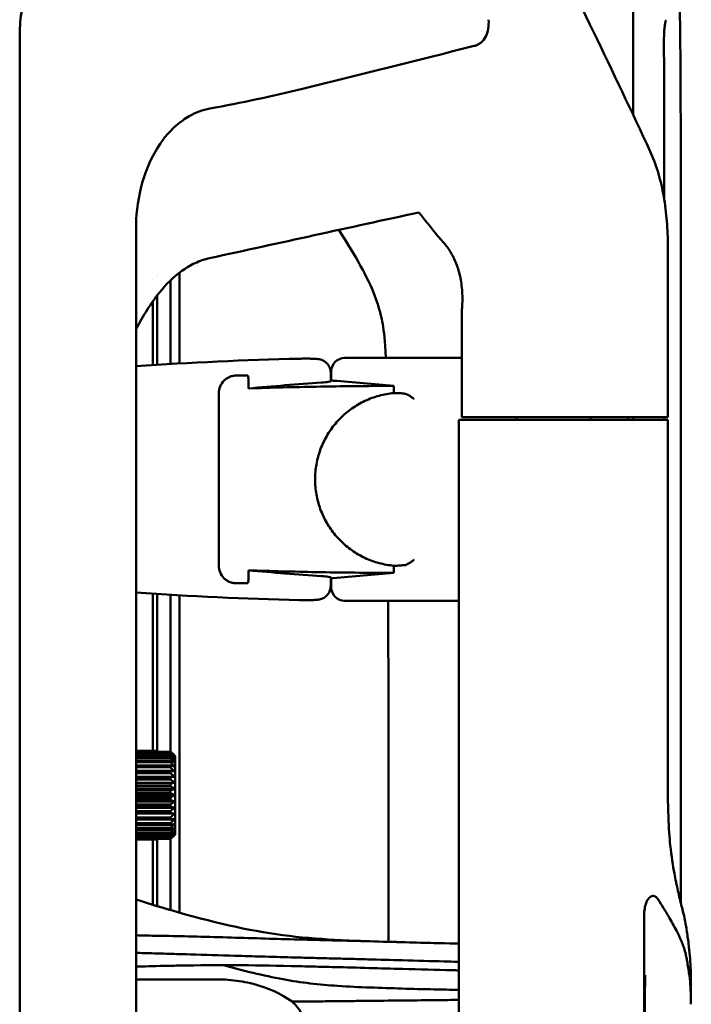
# Model space of a CAD drawing. Header units: millimetres. Extents: x 0 to 6049, y -120 to 1682.
# Tile 152 of 256: x 1148 to 1223, y 1254 to 1365. Entities that reach past the tile are written whole.
import ezdxf

# ---------------------------------------------------------------- set-up
doc = ezdxf.new("R2010")
doc.units = ezdxf.units.MM
doc.header["$LTSCALE"] = 2
doc.layers.add('Sichtbar (ISO)', color=7, linetype='Continuous', lineweight=50)

msp = doc.modelspace()

# ---------------------------------------------------------------- linework, layer by layer
at = {"layer": 'Sichtbar (ISO)'}
for p, q in [((1147.506, 1133.9), (1147.506, 1363.082)), ((1168.865, 1345.456), (1168.865, 1345.456)), ((1160.596, 1341.785), (1160.596, 1155.197)), ((1220.353, 1340.042), (1220.353, 1320.491)), ((1164.457, 1337.432), (1164.457, 1337.432)), ((1165.462, 1337.928), (1165.462, 1337.928)), ((1162.464, 1335.936), (1162.464, 1335.936)), ((1162.964, 1336.399), (1162.964, 1336.399)), ((1162.964, 1326.368), (1162.964, 1334.165)), ((1162.464, 1333.485), (1162.464, 1326.337)), ((1160.596, 1331.736), (1160.596, 1331.735)), ((1197.213, 1332.085), (1197.213, 1320.491)), ((1194.414, 1331.304), (1194.414, 1331.304)), ((1197.213, 1327.16), (1188.115, 1327.16)), ((1171.876, 1325.165), (1173.008, 1325.165)), ((1173.008, 1325.165), (1173.133, 1325.165)), ((1173.218, 1323.714), (1173.218, 1324.73)), ((1182.464, 1325.491), (1182.464, 1325.491)), ((1182.464, 1324.514), (1182.464, 1325.491)), ((1182.535, 1324.62), (1182.535, 1325.639)), ((1189.567, 1323.199), (1189.567, 1323.997)), ((1169.876, 1323.165), (1169.876, 1303.817)), ((1197.213, 1320.491), (1212.074, 1320.491)), ((1203.353, 1320.191), (1203.353, 1320.491)), ((1211.678, 1320.191), (1211.678, 1320.491)), ((1214.699, 1320.491), (1212.074, 1320.491)), ((1220.353, 1320.491), (1214.699, 1320.491)), ((1215.847, 1320.191), (1215.847, 1320.491)), ((1196.852, 1320.191), (1198.407, 1320.191)), ((1196.852, 1320.191), (1196.852, 1176.791)), ((1212.291, 1320.191), (1198.407, 1320.191)), ((1214.875, 1320.191), (1212.291, 1320.191)), ((1189.567, 1302.985), (1189.567, 1303.782)), ((1173.218, 1302.251), (1173.218, 1303.268)), ((1171.876, 1301.817), (1173.008, 1301.817)), ((1182.464, 1301.491), (1182.464, 1302.468)), ((1182.464, 1301.491), (1182.464, 1301.491)), ((1182.535, 1302.362), (1182.535, 1301.342)), ((1162.464, 1300.645), (1162.464, 1282.985)), ((1162.964, 1282.985), (1162.964, 1300.613)), ((1165.464, 1300.464), (1165.464, 1264.794)), ((1188.115, 1299.822), (1196.852, 1299.822)), ((1162.965, 1282.985), (1160.596, 1282.985)), ((1162.965, 1282.962), (1160.596, 1282.962)), ((1164.465, 1282.884), (1160.596, 1282.884)), ((1164.465, 1282.817), (1160.596, 1282.817)), ((1164.465, 1282.663), (1160.596, 1282.663)), ((1162.965, 1282.884), (1162.965, 1282.962)), ((1164.465, 1282.554), (1160.596, 1282.554)), ((1164.465, 1282.327), (1160.596, 1282.327)), ((1164.465, 1282.178), (1160.596, 1282.178)), ((1164.465, 1281.884), (1160.596, 1281.884)), ((1164.465, 1281.699), (1160.596, 1281.699)), ((1164.465, 1281.345), (1160.596, 1281.345)), ((1164.465, 1281.128), (1160.596, 1281.128)), ((1164.465, 1280.724), (1160.596, 1280.724)), ((1164.465, 1280.481), (1160.596, 1280.481)), ((1164.904, 1280.061), (1160.596, 1280.061)), ((1164.465, 1280.035), (1160.596, 1280.035)), ((1164.465, 1279.772), (1160.596, 1279.772)), ((1164.904, 1279.4), (1160.596, 1279.4)), ((1164.465, 1279.296), (1160.596, 1279.296)), ((1164.465, 1279.019), (1160.596, 1279.019)), ((1164.904, 1278.704), (1160.596, 1278.704)), ((1164.465, 1278.525), (1160.596, 1278.525)), ((1164.465, 1278.241), (1160.596, 1278.241)), ((1164.904, 1277.991), (1160.596, 1277.991)), ((1164.465, 1277.741), (1160.596, 1277.741)), ((1164.465, 1277.457), (1160.596, 1277.457)), ((1164.904, 1277.277), (1160.596, 1277.277)), ((1164.465, 1276.963), (1160.596, 1276.963)), ((1164.465, 1276.685), (1160.596, 1276.685)), ((1164.904, 1276.581), (1160.596, 1276.581)), ((1164.465, 1276.21), (1160.596, 1276.21)), ((1164.465, 1275.946), (1160.596, 1275.946)), ((1164.904, 1275.92), (1160.596, 1275.92)), ((1164.465, 1275.501), (1160.596, 1275.501)), ((1164.465, 1275.258), (1160.596, 1275.258)), ((1164.465, 1274.853), (1160.596, 1274.853)), ((1164.465, 1274.636), (1160.596, 1274.636)), ((1164.465, 1274.283), (1160.596, 1274.283)), ((1164.465, 1274.098), (1160.596, 1274.098)), ((1164.465, 1273.804), (1160.596, 1273.804)), ((1164.465, 1273.655), (1160.596, 1273.655)), ((1164.465, 1273.428), (1160.596, 1273.428)), ((1164.465, 1273.319), (1160.596, 1273.319)), ((1164.465, 1273.164), (1160.596, 1273.164)), ((1164.465, 1273.098), (1160.596, 1273.098)), ((1162.965, 1273.019), (1160.596, 1273.019)), ((1162.965, 1272.997), (1160.596, 1272.997)), ((1162.464, 1272.997), (1162.464, 1265.68)), ((1162.964, 1265.528), (1162.964, 1272.997)), ((1162.965, 1273.019), (1162.965, 1273.098)), ((1217.693, 1264.48), (1217.693, 1248.491)), ((1169.682, 1257.291), (1160.596, 1257.291)), ((1222.964, 1254.513), (1222.964, 1256.777)), ((1222.964, 1256.729), (1223, 1256.691)), ((1217.795, 1255.644), (1217.795, 1248.491))]:
    msp.add_line(p, q, dxfattribs=at)
for centre, radius, start, end in [((1188.115, 927.241), 399.919, 91.31616, 93.94576), ((1184.035, 1325.639), 1.5, 90.58669, 180), ((1188.115, 927.241), 399.919, 90, 90.58669), ((1188.115, 927.241), 397.497, 90.80428, 90.81463), ((1188.115, 1699.741), 397.497, 269.18537, 269.19572), ((1188.115, 1699.741), 399.919, 266.05424, 268.68384), ((1184.035, 1301.342), 1.5, 180, 269.41331), ((1188.115, 1699.741), 399.919, 269.41331, 270)]:
    msp.add_arc(centre, radius, start, end, dxfattribs=at)
for centre, major_axis, ratio, start_param, end_param in [((-50833.039, -940.69), (74628.208, 10058.205), 0.0858191, 5.4717023, 5.4721418), ((1178.744, 1341.785), (0, 18.653), 0.972939, 1.5542321, 1.5708119), ((1209.006, 927.241), (398.628, 0), 0.9986258, 1.6400082, 1.6606955), ((1151.789, 927.241), (400.188, 0), 0.9958716, 1.4762554, 1.4933865), ((1209.006, 1699.741), (398.628, 0), 0.9986258, 4.6224898, 4.6431771), ((1151.789, 1699.741), (400.188, 0), 0.9958716, 4.7897988, 4.8069299), ((1162.965, 1277.991), (0, 5), 0.0000103, 6.1761276, 6.2331655), ((1164.465, 1277.991), (0, 5), 0.0000103, 6.0190472, 6.0760851), ((1164.465, 1277.991), (0, 5), 0.0000103, 5.8619662, 5.9190041), ((1164.465, 1277.991), (0, -5), 0.0000103, 2.563295, 2.6203329), ((1164.465, 1277.991), (0, -5), 0.0000103, 2.4062153, 2.4632533), ((1164.965, 1277.991), (0, 4.5), 0.0000103, 3.3090404, 6.1157369), ((1164.465, 1277.991), (0, -5), 0.0000103, 2.2491357, 2.3061736), ((1164.465, 1277.991), (0, -5), 0.0000103, 2.0920561, 2.149094), ((1164.465, 1277.991), (0, -5), 0.0000103, 1.9349764, 1.9920144), ((1164.465, 1277.991), (0, -5), 0.0000103, 1.7778969, 1.8349348), ((1164.465, 1277.991), (0, -5), 0.0000103, 1.6208172, 1.6778551), ((1164.465, 1277.991), (0, -5), 0.0000103, 1.4637375, 1.5207755), ((1164.465, 1277.991), (0, -5), 0.0000103, 1.3066579, 1.3636958), ((1164.465, 1277.991), (0, -5), 0.0000103, 1.1495786, 1.2066164), ((1164.465, 1277.991), (0, -5), 0.0000103, 0.9924986, 1.0495365), ((1164.465, 1277.991), (0, -5), 0.0000103, 0.8354185, 0.8924564), ((1164.465, 1277.991), (0, -5), 0.0000103, 0.6783393, 0.7353772), ((1164.465, 1277.991), (0, -5), 0.0000103, 0.5212588, 0.5782968), ((1162.965, 1277.991), (0, -5), 0.0000103, 0.0500217, 0.1070596), ((1164.465, 1277.991), (0, -5), 0.0000103, 0.364179, 0.421217), ((1164.465, 1277.991), (0, -5), 0.0000103, 0.2071003, 0.2641382)]:
    msp.add_ellipse(centre, major_axis=major_axis, ratio=ratio, start_param=start_param, end_param=end_param, dxfattribs=at)
for points, knots in [([(1154.97, 1378.402), (1154.763, 1378.305), (1154.396, 1378.06), (1153.427, 1377.266), (1152.793, 1376.671), (1151.071, 1374.677), (1150.182, 1373.3), (1148.986, 1370.816), (1148.585, 1369.755), (1148.052, 1367.88), (1147.876, 1367.078), (1147.676, 1365.809), (1147.619, 1365.343), (1147.538, 1364.409), (1147.514, 1363.942), (1147.507, 1363.474)], [-1.9176881, -1.9176881, -1.9176881, -1.9176881, -1.6567225, -1.6567225, -1.350398, -1.350398, -0.8645461, -0.8645461, -0.5257209, -0.5257209, -0.2811941, -0.2811941, -0.1403717, -0.1403717, -0.0000416, -0.0000416, -0.0000416, -0.0000416]), ([(1215.87, 1378.404), (1215.871, 1378.391), (1215.873, 1378.378), (1215.875, 1378.366), (1215.915, 1378.062), (1215.952, 1377.776), (1215.985, 1377.504), (1216.019, 1377.233), (1216.05, 1376.975), (1216.079, 1376.729), (1216.107, 1376.483), (1216.133, 1376.249), (1216.156, 1376.027), (1216.18, 1375.805), (1216.201, 1375.595), (1216.22, 1375.393), (1216.239, 1375.192), (1216.256, 1375), (1216.271, 1374.815), (1216.287, 1374.629), (1216.3, 1374.45), (1216.313, 1374.276), (1216.325, 1374.101), (1216.336, 1373.931), (1216.346, 1373.764), (1216.356, 1373.596), (1216.364, 1373.433), (1216.372, 1373.271), (1216.379, 1373.109), (1216.386, 1372.949), (1216.391, 1372.789), (1216.397, 1372.63), (1216.401, 1372.471), (1216.405, 1372.312), (1216.409, 1372.153), (1216.412, 1371.993), (1216.415, 1371.834), (1216.418, 1371.688), (1216.42, 1371.542), (1216.422, 1371.396), (1216.422, 1371.384), (1216.422, 1371.371), (1216.422, 1371.359), (1216.425, 1371.201), (1216.427, 1371.044), (1216.429, 1370.885), (1216.43, 1370.726), (1216.432, 1370.565), (1216.433, 1370.405), (1216.434, 1370.244), (1216.436, 1370.084), (1216.437, 1369.925), (1216.438, 1369.766), (1216.438, 1369.607), (1216.439, 1369.448), (1216.44, 1369.288), (1216.441, 1369.128), (1216.441, 1368.968), (1216.442, 1368.808), (1216.442, 1368.648), (1216.443, 1368.488), (1216.443, 1368.328), (1216.444, 1368.169), (1216.444, 1368.01), (1216.445, 1367.85), (1216.445, 1367.691), (1216.446, 1367.53), (1216.446, 1367.37), (1216.446, 1367.209), (1216.447, 1367.045), (1216.447, 1366.881), (1216.447, 1366.714), (1216.448, 1366.541), (1216.448, 1366.369), (1216.448, 1366.192), (1216.449, 1366.006), (1216.449, 1365.82), (1216.449, 1365.626), (1216.45, 1365.42), (1216.45, 1365.215), (1216.45, 1365), (1216.45, 1364.774), (1216.451, 1364.548), (1216.451, 1364.312), (1216.451, 1364.064), (1216.452, 1363.816), (1216.452, 1363.556), (1216.452, 1363.281), (1216.452, 1363.006), (1216.453, 1362.717), (1216.453, 1362.41), (1216.453, 1362.104), (1216.454, 1361.779), (1216.454, 1361.439), (1216.454, 1361.099), (1216.454, 1360.743), (1216.455, 1360.374), (1216.455, 1360.005), (1216.455, 1359.622), (1216.455, 1359.224), (1216.456, 1358.825), (1216.456, 1358.412), (1216.456, 1357.982), (1216.456, 1357.552), (1216.457, 1357.106), (1216.457, 1356.642), (1216.457, 1356.178), (1216.457, 1355.697), (1216.457, 1355.197), (1216.457, 1354.955), (1216.458, 1354.709), (1216.458, 1354.458)], [0.41490292, 0.41490292, 0.41490292, 0.41490292, 0.41525424, 0.41525424, 0.41525424, 0.42372881, 0.42372881, 0.42372881, 0.43220339, 0.43220339, 0.43220339, 0.44067797, 0.44067797, 0.44067797, 0.44915254, 0.44915254, 0.44915254, 0.45762712, 0.45762712, 0.45762712, 0.46610169, 0.46610169, 0.46610169, 0.47457627, 0.47457627, 0.47457627, 0.48305085, 0.48305085, 0.48305085, 0.49152542, 0.49152542, 0.49152542, 0.5, 0.5, 0.5, 0.50847458, 0.50847458, 0.50847458, 0.5162829, 0.5162829, 0.5162829, 0.51694915, 0.51694915, 0.51694915, 0.52542373, 0.52542373, 0.52542373, 0.53389831, 0.53389831, 0.53389831, 0.54237288, 0.54237288, 0.54237288, 0.55084746, 0.55084746, 0.55084746, 0.55932203, 0.55932203, 0.55932203, 0.56779661, 0.56779661, 0.56779661, 0.57627119, 0.57627119, 0.57627119, 0.58474576, 0.58474576, 0.58474576, 0.59322034, 0.59322034, 0.59322034, 0.60169492, 0.60169492, 0.60169492, 0.61016949, 0.61016949, 0.61016949, 0.61864407, 0.61864407, 0.61864407, 0.62711864, 0.62711864, 0.62711864, 0.63559322, 0.63559322, 0.63559322, 0.6440678, 0.6440678, 0.6440678, 0.65254237, 0.65254237, 0.65254237, 0.66101695, 0.66101695, 0.66101695, 0.66949153, 0.66949153, 0.66949153, 0.6779661, 0.6779661, 0.6779661, 0.68644068, 0.68644068, 0.68644068, 0.69491525, 0.69491525, 0.69491525, 0.70338983, 0.70338983, 0.70338983, 0.70748452, 0.70748452, 0.70748452, 0.70748452]), ([(1220.505, 1378.746), (1220.634, 1378.014), (1220.754, 1377.292), (1220.864, 1376.582), (1221.024, 1375.545), (1221.162, 1374.532), (1221.276, 1373.515), (1221.394, 1372.45), (1221.486, 1371.381), (1221.552, 1370.291), (1221.609, 1369.36), (1221.647, 1368.416), (1221.676, 1367.483), (1221.72, 1366.059), (1221.74, 1364.595), (1221.756, 1363.145), (1221.808, 1358.322), (1221.807, 1353.647), (1221.808, 1348.815), (1221.808, 1348.232), (1221.809, 1347.646), (1221.809, 1347.058), (1221.811, 1342.94), (1221.817, 1338.764), (1221.821, 1334.497), (1221.824, 1331.59), (1221.827, 1328.641), (1221.829, 1325.629), (1221.83, 1323.832), (1221.83, 1322.013), (1221.831, 1320.173), (1221.832, 1315.542), (1221.832, 1310.774), (1221.832, 1305.865), (1221.832, 1304.656), (1221.832, 1303.438), (1221.832, 1302.212), (1221.832, 1294.243), (1221.833, 1285.91), (1221.834, 1277.229), (1221.834, 1276.995), (1221.834, 1276.76), (1221.834, 1276.526), (1221.834, 1273.019), (1221.834, 1269.455), (1221.834, 1265.827)], [0.0728684, 0.0728684, 0.0728684, 0.0728684, 0.0905985, 0.0905985, 0.0905985, 0.11647855, 0.11647855, 0.11647855, 0.14356501, 0.14356501, 0.14356501, 0.16666667, 0.16666667, 0.16666667, 0.20193283, 0.20193283, 0.20193283, 0.31918007, 0.31918007, 0.31918007, 0.33333333, 0.33333333, 0.33333333, 0.4324756, 0.4324756, 0.4324756, 0.5, 0.5, 0.5, 0.54028986, 0.54028986, 0.54028986, 0.64169029, 0.64169029, 0.64169029, 0.66666667, 0.66666667, 0.66666667, 0.82895954, 0.82895954, 0.82895954, 0.83333333, 0.83333333, 0.83333333, 0.89875734, 0.89875734, 0.89875734, 0.89875734]), ([(1205.435, 1377.14), (1207.665, 1372.701), (1209.855, 1368.255), (1214.169, 1359.326), (1216.291, 1354.843), (1218.375, 1350.353)], [-3.9790433, -3.9790433, -3.9790433, -3.9790433, -1.9935232, -1.9935232, -0.0000937, -0.0000937, -0.0000937, -0.0000937]), ([(1198.596, 1362.205), (1198.731, 1362.238), (1198.861, 1362.285), (1199.113, 1362.41), (1199.231, 1362.486), (1199.559, 1362.753), (1199.732, 1362.975), (1200.015, 1363.502), (1200.111, 1363.81), (1200.225, 1364.463), (1200.237, 1364.814), (1200.213, 1365.159)], [0.00000346, 0.00000346, 0.00000346, 0.00000346, 0.041638, 0.041638, 0.08419496, 0.08419496, 0.16866244, 0.16866244, 0.2642983, 0.2642983, 0.36823084, 0.36823084, 0.36823084, 0.36823084]), ([(1220.134, 1365.086), (1220.134, 1365.086), (1220.134, 1365.086), (1220.133, 1365.085), (1220.131, 1365.079), (1220.123, 1365.059), (1220.118, 1365.042), (1220.104, 1364.991), (1220.095, 1364.953), (1220.072, 1364.846), (1220.058, 1364.77), (1220.026, 1364.561), (1220.009, 1364.422), (1219.973, 1364.053), (1219.956, 1363.814), (1219.929, 1363.248), (1219.922, 1362.912), (1219.924, 1362.579)], [0.016449, 0.016449, 0.016449, 0.016449, 0.01763453, 0.01763453, 0.02791058, 0.02791058, 0.04170877, 0.04170877, 0.0616124, 0.0616124, 0.09360635, 0.09360635, 0.14296409, 0.14296409, 0.21863049, 0.21863049, 0.31857366, 0.31857366, 0.31857366, 0.31857366]), ([(1147.506, 1363.082), (1147.506, 1363.147), (1147.506, 1363.213), (1147.506, 1363.343), (1147.506, 1363.409), (1147.507, 1363.474)], [0.000001, 0.000001, 0.000001, 0.000001, 0.019529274, 0.019529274, 0.039050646, 0.039050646, 0.039050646, 0.039050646]), ([(1168.863, 1355.162), (1170.622, 1355.483), (1172.405, 1355.836), (1175.864, 1356.576), (1177.603, 1356.974), (1179.297, 1357.396)], [-1.0604008, -1.0604008, -1.0604008, -1.0604008, -0.5238384, -0.5238384, -0.0000011, -0.0000011, -0.0000011, -0.0000011]), ([(1168.863, 1355.162), (1168.055, 1355.014), (1167.285, 1354.723), (1166.315, 1354.173), (1166.069, 1354.015), (1164.831, 1353.133), (1163.981, 1352.212), (1162.378, 1349.867), (1161.717, 1348.358), (1160.847, 1345.28), (1160.624, 1343.682), (1160.598, 1342.094)], [0.0000031, 0.0000031, 0.0000031, 0.0000031, 0.2471561, 0.2471561, 0.3345686, 0.3345686, 0.7033352, 0.7033352, 1.1830952, 1.1830952, 1.6549842, 1.6549842, 1.6549842, 1.6549842]), ([(1220.354, 1340.042), (1220.354, 1340.985), (1220.311, 1341.928), (1220.141, 1343.797), (1220.012, 1344.723), (1219.673, 1346.496), (1219.462, 1347.342), (1218.971, 1348.935), (1218.687, 1349.682), (1218.375, 1350.353)], [0.0000723, 0.0000723, 0.0000723, 0.0000723, 0.2827877, 0.2827877, 0.5735591, 0.5735591, 0.8655201, 0.8655201, 1.1633853, 1.1633853, 1.1633853, 1.1633853]), ([(1183.391, 1341.533), (1185.361, 1338.396), (1186.594, 1336.279), (1187.945, 1332.772), (1188.19, 1331.622), (1188.46, 1330.127), (1188.573, 1329.104), (1188.66, 1327.16)], [1.9185157, 1.9185157, 1.9185157, 1.9185157, 2.4880575, 2.4880575, 2.8813079, 2.8813079, 3.3489509, 3.3489509, 3.3489509, 3.3489509]), ([(1194.957, 1340.337), (1194.833, 1340.462), (1194.716, 1340.591), (1194.49, 1340.851), (1194.38, 1340.983), (1194.275, 1341.117)], [0.00041596, 0.00041596, 0.00041596, 0.00041596, 0.07207182, 0.07207182, 0.14386244, 0.14386244, 0.14386244, 0.14386244]), ([(1195.832, 1339.209), (1195.706, 1339.408), (1195.571, 1339.602), (1195.281, 1339.979), (1195.126, 1340.163), (1194.957, 1340.337)], [0.00000539, 0.00000539, 0.00000539, 0.00000539, 0.10055255, 0.10055255, 0.200042, 0.200042, 0.200042, 0.200042]), ([(1197.231, 1332.756), (1197.275, 1333.368), (1197.282, 1333.976), (1197.208, 1335.185), (1197.126, 1335.773), (1196.871, 1336.909), (1196.699, 1337.442), (1196.296, 1338.404), (1196.071, 1338.831), (1195.832, 1339.209)], [-0.76109086, -0.76109086, -0.76109086, -0.76109086, -0.57683925, -0.57683925, -0.38733299, -0.38733299, -0.19145236, -0.19145236, -0.0000057, -0.0000057, -0.0000057, -0.0000057]), ([(1168.854, 1338.354), (1168.288, 1338.23), (1167.742, 1338.042), (1166.7, 1337.557), (1166.211, 1337.265), (1164.799, 1336.255), (1163.966, 1335.414), (1162.238, 1333.276), (1161.377, 1331.865), (1160.596, 1330.401)], [-1.7202619, -1.7202619, -1.7202619, -1.7202619, -1.556069, -1.556069, -1.3949228, -1.3949228, -1.0644118, -1.0644118, -0.6176817, -0.6176817, -0.6176817, -0.6176817]), ([(1164.462, 1335.856), (1164.467, 1335.093), (1164.473, 1334.4), (1164.473, 1332.946), (1164.464, 1332.189), (1164.463, 1331.096), (1164.466, 1330.757), (1164.467, 1329.718), (1164.461, 1328.944), (1164.462, 1327.563), (1164.463, 1327.009), (1164.464, 1326.46)], [-1.4712689, -1.4712689, -1.4712689, -1.4712689, -1.1841884, -1.1841884, -0.8496263, -0.8496263, -0.7192244, -0.7192244, -0.4561616, -0.4561616, -0.2916963, -0.2916963, -0.2916963, -0.2916963]), ([(1165.463, 1336.722), (1165.464, 1334.99), (1165.464, 1333.296), (1165.464, 1330.467), (1165.464, 1329.201), (1165.464, 1326.518)], [-3.2964241, -3.2964241, -3.2964241, -3.2964241, -1.4659526, -1.4659526, -0.3535872, -0.3535872, -0.3535872, -0.3535872]), ([(1178.929, 1327.055), (1179.164, 1327.06), (1179.402, 1327.063), (1179.844, 1327.064), (1180.054, 1327.063), (1180.434, 1327.054), (1180.606, 1327.048), (1180.842, 1327.032), (1180.922, 1327.026), (1181.064, 1327.009), (1181.126, 1327.001), (1181.275, 1326.971), (1181.366, 1326.948), (1181.541, 1326.884), (1181.624, 1326.846), (1181.797, 1326.747), (1181.889, 1326.68), (1182.08, 1326.506), (1182.176, 1326.389), (1182.333, 1326.125), (1182.393, 1325.973), (1182.451, 1325.711), (1182.464, 1325.601), (1182.464, 1325.491)], [0, 0, 0, 0, 0.07049717, 0.07049717, 0.13997614, 0.13997614, 0.2117906, 0.2117906, 0.25413913, 0.25413913, 0.28592048, 0.28592048, 0.32004222, 0.32004222, 0.34809752, 0.34809752, 0.3820456, 0.3820456, 0.42662785, 0.42662785, 0.47453329, 0.47453329, 0.50745923, 0.50745923, 0.50745923, 0.50745923]), ([(1170.471, 1324.589), (1170.56, 1324.676), (1170.656, 1324.754), (1170.858, 1324.891), (1170.964, 1324.949), (1171.209, 1325.056), (1171.349, 1325.1), (1171.619, 1325.153), (1171.748, 1325.165), (1171.876, 1325.165)], [-0.16773989, -0.16773989, -0.16773989, -0.16773989, -0.12976613, -0.12976613, -0.09142002, -0.09142002, -0.04334051, -0.04334051, -0.000001, -0.000001, -0.000001, -0.000001]), ([(1173.133, 1325.165), (1173.161, 1325.096), (1173.182, 1325.024), (1173.211, 1324.878), (1173.218, 1324.804), (1173.218, 1324.73)], [0.000001, 0.000001, 0.000001, 0.000001, 0.022420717, 0.022420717, 0.044664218, 0.044664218, 0.044664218, 0.044664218]), ([(1170.471, 1324.589), (1170.468, 1324.585), (1170.465, 1324.582), (1170.285, 1324.403), (1170.131, 1324.178), (1169.927, 1323.685), (1169.876, 1323.417), (1169.876, 1323.165)], [0.5199277, 0.5199277, 0.5199277, 0.5199277, 0.52125717, 0.52125717, 0.59679532, 0.59679532, 0.67233348, 0.67233348, 0.67233348, 0.67233348]), ([(1189.567, 1323.997), (1186.625, 1323.992), (1183.704, 1323.964), (1178.323, 1323.864), (1175.78, 1323.799), (1173.218, 1323.714)], [41.5154943, 41.5154943, 41.5154943, 41.5154943, 42.3774877, 42.3774877, 43.1298916, 43.1298916, 43.1298916, 43.1298916]), ([(1181.438, 1324.368), (1181.439, 1324.368), (1181.44, 1324.368), (1181.751, 1324.39), (1182.02, 1324.415), (1182.376, 1324.465), (1182.464, 1324.491), (1182.464, 1324.514)], [0.79086764, 0.79086764, 0.79086764, 0.79086764, 0.79114261, 0.79114261, 0.92315329, 0.92315329, 1.05490272, 1.05490272, 1.05490272, 1.05490272]), ([(1182.736, 1324.583), (1182.704, 1324.586), (1182.675, 1324.588), (1182.573, 1324.6), (1182.535, 1324.61), (1182.535, 1324.62), (1182.535, 1324.62), (1182.535, 1324.62), (1182.535, 1324.62)], [0.829695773, 0.829695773, 0.829695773, 0.829695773, 0.848129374, 0.848129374, 0.904693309, 0.904693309, 0.904693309, 0.904803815, 0.904803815, 0.904803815, 0.904803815]), ([(1189.567, 1323.199), (1188.999, 1323.147), (1188.445, 1323.046), (1187.902, 1322.898), (1187.359, 1322.75), (1186.827, 1322.555), (1186.316, 1322.314), (1185.805, 1322.074), (1185.315, 1321.79), (1184.853, 1321.465), (1184.392, 1321.14), (1183.958, 1320.775), (1183.559, 1320.375), (1183.16, 1319.974), (1182.795, 1319.539), (1182.471, 1319.075), (1182.147, 1318.611), (1181.863, 1318.119), (1181.624, 1317.606), (1181.385, 1317.092), (1181.191, 1316.558), (1181.045, 1316.011), (1180.898, 1315.464), (1180.8, 1314.904), (1180.751, 1314.34), (1180.701, 1313.775), (1180.701, 1313.207), (1180.75, 1312.643), (1180.8, 1312.079), (1180.898, 1311.519), (1181.045, 1310.971), (1181.191, 1310.424), (1181.385, 1309.89), (1181.624, 1309.377), (1181.863, 1308.863), (1182.147, 1308.371), (1182.471, 1307.907), (1182.795, 1307.443), (1183.159, 1307.008), (1183.558, 1306.607), (1183.957, 1306.207), (1184.391, 1305.842), (1184.853, 1305.517), (1185.315, 1305.192), (1185.804, 1304.907), (1186.315, 1304.667), (1186.826, 1304.427), (1187.359, 1304.231), (1187.902, 1304.083), (1188.445, 1303.935), (1188.999, 1303.835), (1189.567, 1303.782)], [0, 0, 0, 0, 0.0588235, 0.0588235, 0.0588235, 0.1176471, 0.1176471, 0.1176471, 0.1764706, 0.1764706, 0.1764706, 0.2352941, 0.2352941, 0.2352941, 0.2941176, 0.2941176, 0.2941176, 0.3529412, 0.3529412, 0.3529412, 0.4117647, 0.4117647, 0.4117647, 0.4705882, 0.4705882, 0.4705882, 0.5294118, 0.5294118, 0.5294118, 0.5882353, 0.5882353, 0.5882353, 0.6470588, 0.6470588, 0.6470588, 0.7058824, 0.7058824, 0.7058824, 0.7647059, 0.7647059, 0.7647059, 0.8235294, 0.8235294, 0.8235294, 0.8823529, 0.8823529, 0.8823529, 0.9411765, 0.9411765, 0.9411765, 1, 1, 1, 1]), ([(1190.531, 1323.15), (1190.422, 1323.16), (1190.314, 1323.169), (1190.206, 1323.177), (1190.099, 1323.184), (1189.992, 1323.189), (1189.885, 1323.193), (1189.778, 1323.197), (1189.672, 1323.199), (1189.567, 1323.199)], [0, 0, 0, 0, 0.3333333, 0.3333333, 0.3333333, 0.6666667, 0.6666667, 0.6666667, 1, 1, 1, 1]), ([(1190.735, 1323.132), (1190.696, 1323.135), (1190.659, 1323.138), (1190.625, 1323.141), (1190.591, 1323.144), (1190.559, 1323.147), (1190.531, 1323.15)], [0, 0, 0, 0, 0.5, 0.5, 0.5, 1, 1, 1, 1]), ([(1191.83, 1322.543), (1191.828, 1322.545), (1191.826, 1322.546), (1191.72, 1322.622), (1191.614, 1322.695), (1191.404, 1322.834), (1191.298, 1322.9), (1191.105, 1323.007), (1191.015, 1323.051), (1190.862, 1323.109), (1190.796, 1323.126), (1190.735, 1323.132)], [-0.13654797, -0.13654797, -0.13654797, -0.13654797, -0.13588192, -0.13588192, -0.09787115, -0.09787115, -0.05976807, -0.05976807, -0.02663734, -0.02663734, -0.000001, -0.000001, -0.000001, -0.000001]), ([(1220.635, 1272.38), (1220.451, 1274.143), (1220.353, 1276.28), (1220.348, 1283.97), (1220.367, 1285.457), (1220.372, 1292.176), (1220.372, 1296.078), (1220.373, 1301.923), (1220.371, 1307.545), (1220.369, 1312.287), (1220.367, 1316.239), (1220.366, 1320.191)], [0.000001, 0.000001, 0.000001, 0.000001, 0.5495119, 0.5495119, 0.8233927, 0.8233927, 0.9178388, 0.9178388, 2.1973948, 2.1973948, 8.5950055, 8.5950055, 8.5950055, 8.5950055]), ([(1169.876, 1303.817), (1169.876, 1303.565), (1169.927, 1303.296), (1170.131, 1302.803), (1170.285, 1302.579), (1170.465, 1302.399), (1170.468, 1302.396), (1170.471, 1302.393)], [-0.67233348, -0.67233348, -0.67233348, -0.67233348, -0.59679532, -0.59679532, -0.52125717, -0.52125717, -0.51992758, -0.51992758, -0.51992758, -0.51992758]), ([(1190.531, 1303.832), (1190.422, 1303.821), (1190.314, 1303.812), (1190.206, 1303.805), (1190.099, 1303.798), (1189.992, 1303.792), (1189.885, 1303.788), (1189.778, 1303.785), (1189.672, 1303.783), (1189.567, 1303.782)], [0, 0, 0, 0, 0.3333333, 0.3333333, 0.3333333, 0.6666667, 0.6666667, 0.6666667, 1, 1, 1, 1]), ([(1190.531, 1303.832), (1190.559, 1303.835), (1190.591, 1303.838), (1190.625, 1303.841), (1190.659, 1303.844), (1190.696, 1303.847), (1190.735, 1303.85)], [0, 0, 0, 0, 0.5, 0.5, 0.5, 1, 1, 1, 1]), ([(1190.735, 1303.85), (1190.796, 1303.855), (1190.862, 1303.873), (1191.015, 1303.93), (1191.105, 1303.974), (1191.298, 1304.082), (1191.404, 1304.148), (1191.614, 1304.286), (1191.72, 1304.36), (1191.826, 1304.436), (1191.828, 1304.437), (1191.83, 1304.438)], [-0.13724409, -0.13724409, -0.13724409, -0.13724409, -0.11034033, -0.11034033, -0.07687695, -0.07687695, -0.0383919, -0.0383919, 0, 0, 0.00067272, 0.00067272, 0.00067272, 0.00067272]), ([(1173.218, 1303.268), (1175.78, 1303.183), (1178.323, 1303.117), (1183.704, 1303.018), (1186.625, 1302.989), (1189.567, 1302.985)], [13.1856634, 13.1856634, 13.1856634, 13.1856634, 13.9380673, 13.9380673, 14.8000607, 14.8000607, 14.8000607, 14.8000607]), ([(1182.464, 1302.468), (1182.464, 1302.491), (1182.376, 1302.517), (1182.02, 1302.567), (1181.751, 1302.592), (1181.44, 1302.613), (1181.439, 1302.613), (1181.438, 1302.614)], [-1.05490272, -1.05490272, -1.05490272, -1.05490272, -0.92315329, -0.92315329, -0.79114261, -0.79114261, -0.79086764, -0.79086764, -0.79086764, -0.79086764]), ([(1171.876, 1301.817), (1171.748, 1301.817), (1171.618, 1301.829), (1171.348, 1301.882), (1171.207, 1301.926), (1170.962, 1302.034), (1170.857, 1302.092), (1170.655, 1302.228), (1170.56, 1302.306), (1170.471, 1302.393)], [-0.16709043, -0.16709043, -0.16709043, -0.16709043, -0.12381935, -0.12381935, -0.07578227, -0.07578227, -0.03771223, -0.03771223, -0.00000086, -0.00000086, -0.00000086, -0.00000086]), ([(1173.133, 1301.817), (1173.112, 1301.817), (1173.091, 1301.817), (1173.07, 1301.817), (1173.068, 1301.817), (1173.066, 1301.817), (1173.063, 1301.817), (1173.045, 1301.817), (1173.026, 1301.817), (1173.008, 1301.817)], [0, 0, 0, 0, 0.5, 0.5, 0.5, 0.5564607, 0.5564607, 0.5564607, 1, 1, 1, 1]), ([(1173.218, 1302.251), (1173.218, 1302.177), (1173.211, 1302.104), (1173.182, 1301.957), (1173.161, 1301.886), (1173.133, 1301.817)], [0.000001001, 0.000001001, 0.000001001, 0.000001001, 0.022247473, 0.022247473, 0.044667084, 0.044667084, 0.044667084, 0.044667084]), ([(1182.464, 1301.491), (1182.464, 1301.328), (1182.436, 1301.163), (1182.333, 1300.857), (1182.256, 1300.712), (1182.064, 1300.457), (1181.946, 1300.343), (1181.755, 1300.21), (1181.69, 1300.171), (1181.565, 1300.109), (1181.505, 1300.084), (1181.356, 1300.031), (1181.27, 1300.01), (1181.134, 1299.983), (1181.079, 1299.975), (1180.904, 1299.953), (1180.787, 1299.945), (1180.511, 1299.93), (1180.355, 1299.925), (1179.959, 1299.918), (1179.704, 1299.917), (1179.273, 1299.92), (1179.1, 1299.923), (1178.929, 1299.927)], [0, 0, 0, 0, 0.04899242, 0.04899242, 0.09715416, 0.09715416, 0.1453175, 0.1453175, 0.16846799, 0.16846799, 0.18905129, 0.18905129, 0.22161004, 0.22161004, 0.24954749, 0.24954749, 0.31199538, 0.31199538, 0.37454236, 0.37454236, 0.45601085, 0.45601085, 0.50742412, 0.50742412, 0.50742412, 0.50742412]), ([(1182.535, 1302.362), (1182.535, 1302.362), (1182.535, 1302.362), (1182.535, 1302.372), (1182.573, 1302.382), (1182.675, 1302.393), (1182.704, 1302.396), (1182.736, 1302.399)], [0.452314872, 0.452314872, 0.452314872, 0.452314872, 0.452425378, 0.452425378, 0.508989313, 0.508989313, 0.527422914, 0.527422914, 0.527422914, 0.527422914]), ([(1164.463, 1300.521), (1164.463, 1298.165), (1164.464, 1295.777), (1164.464, 1290.003), (1164.464, 1286.383), (1164.464, 1282.884)], [-4.1302478, -4.1302478, -4.1302478, -4.1302478, -3.5631659, -3.5631659, -2.7058389, -2.7058389, -2.7058389, -2.7058389]), ([(1188.935, 1299.822), (1188.935, 1299.662), (1188.935, 1299.501), (1188.935, 1299.34), (1188.938, 1297.907), (1188.94, 1296.424), (1188.942, 1294.892), (1188.944, 1293.359), (1188.946, 1291.777), (1188.947, 1290.145), (1188.949, 1288.512), (1188.95, 1286.83), (1188.951, 1285.098), (1188.952, 1283.365), (1188.953, 1281.583), (1188.953, 1279.75), (1188.954, 1277.918), (1188.955, 1276.035), (1188.955, 1274.102), (1188.955, 1272.169), (1188.956, 1270.186), (1188.956, 1268.153), (1188.956, 1265.998), (1188.956, 1263.787), (1188.956, 1261.52)], [0.08876479, 0.08876479, 0.08876479, 0.08876479, 0.1, 0.1, 0.1, 0.2, 0.2, 0.2, 0.3, 0.3, 0.3, 0.4, 0.4, 0.4, 0.5, 0.5, 0.5, 0.6, 0.6, 0.6, 0.7, 0.7, 0.7, 0.80595098, 0.80595098, 0.80595098, 0.80595098]), ([(1222.184, 1264.397), (1222.074, 1264.877), (1221.946, 1265.374), (1221.671, 1266.479), (1221.529, 1267.074), (1221.356, 1267.875), (1221.319, 1268.05), (1221.217, 1268.549), (1221.154, 1268.875), (1220.944, 1270.035), (1220.766, 1271.137), (1220.635, 1272.38)], [0.000001, 0.000001, 0.000001, 0.000001, 0.20736942, 0.20736942, 0.43772255, 0.43772255, 0.50175648, 0.50175648, 0.61622993, 0.61622993, 0.90308289, 0.90308289, 0.90308289, 0.90308289]), ([(1177.813, 1262.175), (1173.898, 1262.647), (1169.981, 1263.503), (1163.713, 1265.293), (1162.153, 1265.768), (1160.596, 1266.262)], [-3.4127246, -3.4127246, -3.4127246, -3.4127246, -1.589768, -1.589768, -0.9870808, -0.9870808, -0.9870808, -0.9870808]), ([(1219.272, 1266.283), (1219.19, 1266.413), (1219.099, 1266.512), (1218.91, 1266.645), (1218.811, 1266.679), (1218.708, 1266.681), (1218.705, 1266.681), (1218.688, 1266.68), (1218.675, 1266.68), (1218.526, 1266.665), (1218.392, 1266.592), (1218.146, 1266.33), (1218.033, 1266.145), (1217.841, 1265.663), (1217.788, 1265.42), (1217.716, 1265.007), (1217.693, 1264.746), (1217.693, 1264.48)], [-0.31848359, -0.31848359, -0.31848359, -0.31848359, -0.28044019, -0.28044019, -0.24229091, -0.24229091, -0.24108134, -0.24108134, -0.23592075, -0.23592075, -0.18445664, -0.18445664, -0.13388508, -0.13388508, -0.07963579, -0.07963579, -0.000001, -0.000001, -0.000001, -0.000001]), ([(1222.556, 1259.193), (1222.525, 1259.371), (1222.492, 1259.548), (1222.422, 1259.906), (1222.383, 1260.09), (1222.22, 1260.743), (1222.066, 1261.165), (1221.718, 1261.988), (1221.525, 1262.392), (1221.056, 1263.306), (1220.744, 1263.859), (1220.257, 1264.687), (1220.071, 1264.995), (1219.685, 1265.627), (1219.478, 1265.957), (1219.272, 1266.283)], [-1.2456255, -1.2456255, -1.2456255, -1.2456255, -1.1584089, -1.1584089, -1.0669585, -1.0669585, -0.8392849, -0.8392849, -0.6356026, -0.6356026, -0.3490042, -0.3490042, -0.1809657, -0.1809657, -0.000001, -0.000001, -0.000001, -0.000001]), ([(1222.691, 1261.309), (1222.629, 1261.81), (1222.556, 1262.336), (1222.435, 1263.105), (1222.397, 1263.34), (1222.303, 1263.853), (1222.248, 1264.12), (1222.184, 1264.397)], [0.000001, 0.000001, 0.000001, 0.000001, 0.24943728, 0.24943728, 0.35144679, 0.35144679, 0.4656816, 0.4656816, 0.4656816, 0.4656816]), ([(1160.596, 1262.246), (1161.259, 1262.223), (1161.89, 1262.211), (1162.874, 1262.196), (1163.085, 1262.193), (1163.616, 1262.185), (1163.942, 1262.179), (1166.507, 1262.132), (1169.244, 1262.055), (1173.06, 1261.94), (1174.314, 1261.902), (1176.788, 1261.832), (1178.042, 1261.798), (1179.287, 1261.765)], [0.8903232, 0.8903232, 0.8903232, 0.8903232, 1.1268892, 1.1268892, 1.1983019, 1.1983019, 1.3158622, 1.3158622, 2.0774386, 2.0774386, 2.4625166, 2.4625166, 2.8577281, 2.8577281, 2.8577281, 2.8577281]), ([(1187.139, 1261.567), (1185.972, 1261.602), (1184.806, 1261.644), (1181.696, 1261.799), (1179.752, 1261.941), (1177.813, 1262.175)], [-1.1558245, -1.1558245, -1.1558245, -1.1558245, -0.7221084, -0.7221084, -0.0001584, -0.0001584, -0.0001584, -0.0001584]), ([(1179.287, 1261.765), (1180.032, 1261.745), (1180.781, 1261.726), (1182.295, 1261.686), (1183.047, 1261.667), (1183.805, 1261.65)], [0.00021801, 0.00021801, 0.00021801, 0.00021801, 0.27680729, 0.27680729, 0.55466331, 0.55466331, 0.55466331, 0.55466331]), ([(1183.808, 1261.65), (1185.157, 1261.617), (1186.531, 1261.58), (1189.195, 1261.509), (1190.513, 1261.473), (1191.813, 1261.439)], [0.00028196, 0.00028196, 0.00028196, 0.00028196, 0.50187703, 0.50187703, 0.9903739, 0.9903739, 0.9903739, 0.9903739]), ([(1190.536, 1261.476), (1190.354, 1261.483), (1190.175, 1261.488), (1189.821, 1261.497), (1189.643, 1261.502), (1189.467, 1261.503)], [-0.13148687, -0.13148687, -0.13148687, -0.13148687, -0.06638712, -0.06638712, -0.00037907, -0.00037907, -0.00037907, -0.00037907]), ([(1222.96, 1257.287), (1222.956, 1257.624), (1222.947, 1258.119), (1222.898, 1259.103), (1222.872, 1259.507), (1222.798, 1260.372), (1222.751, 1260.822), (1222.691, 1261.309)], [0.000001, 0.000001, 0.000001, 0.000001, 0.44726751, 0.44726751, 0.70572078, 0.70572078, 0.94774315, 0.94774315, 0.94774315, 0.94774315]), ([(1160.596, 1260.273), (1160.877, 1260.264), (1161.158, 1260.256), (1161.817, 1260.238), (1162.184, 1260.229), (1163.107, 1260.203), (1163.536, 1260.191), (1164.746, 1260.155), (1165.526, 1260.132), (1168.351, 1260.046), (1169.986, 1259.995), (1172.703, 1259.916), (1173.748, 1259.886), (1175.82, 1259.828), (1176.926, 1259.798), (1178.055, 1259.767)], [0.8576948, 0.8576948, 0.8576948, 0.8576948, 0.9455533, 0.9455533, 1.0659062, 1.0659062, 1.178341, 1.178341, 1.364385, 1.364385, 1.6285398, 1.6285398, 1.7876836, 1.7876836, 1.9868967, 1.9868967, 1.9868967, 1.9868967]), ([(1178.055, 1259.767), (1178.804, 1259.747), (1179.552, 1259.727), (1181.063, 1259.687), (1181.818, 1259.668), (1182.574, 1259.651)], [-0.5602872, -0.5602872, -0.5602872, -0.5602872, -0.28146878, -0.28146878, -0.00019594, -0.00019594, -0.00019594, -0.00019594]), ([(1182.574, 1259.651), (1183.252, 1259.635), (1183.93, 1259.617), (1185.283, 1259.581), (1185.959, 1259.563), (1187.944, 1259.509), (1189.247, 1259.474), (1190.541, 1259.439)], [-0.99398565, -0.99398565, -0.99398565, -0.99398565, -0.74194077, -0.74194077, -0.48976536, -0.48976536, -0.00001174, -0.00001174, -0.00001174, -0.00001174]), ([(1190.541, 1259.439), (1192.158, 1259.393), (1193.723, 1259.353), (1195.74, 1259.297), (1196.241, 1259.282), (1196.758, 1259.267), (1196.805, 1259.266), (1196.852, 1259.265)], [-1.41606723, -1.41606723, -1.41606723, -1.41606723, -0.83738491, -0.83738491, -0.63983257, -0.63983257, -0.62010092, -0.62010092, -0.62010092, -0.62010092]), ([(1160.596, 1258.74), (1161.492, 1258.746), (1162.475, 1258.777), (1164.392, 1258.824), (1164.929, 1258.835), (1169.773, 1258.922), (1173.526, 1258.891), (1178.055, 1258.79)], [0.8033705, 0.8033705, 0.8033705, 0.8033705, 1.0662477, 1.0662477, 1.1897489, 1.1897489, 2.0748616, 2.0748616, 2.0748616, 2.0748616]), ([(1182.885, 1258.673), (1182.076, 1258.691), (1181.266, 1258.712), (1179.654, 1258.752), (1178.853, 1258.772), (1178.055, 1258.79)], [-0.59935833, -0.59935833, -0.59935833, -0.59935833, -0.29716421, -0.29716421, -0.000001, -0.000001, -0.000001, -0.000001]), ([(1190.541, 1258.471), (1189.294, 1258.504), (1188.037, 1258.538), (1185.483, 1258.606), (1184.185, 1258.641), (1182.885, 1258.673)], [-0.95594772, -0.95594772, -0.95594772, -0.95594772, -0.48381511, -0.48381511, -0.00028122, -0.00028122, -0.00028122, -0.00028122]), ([(1196.851, 1258.302), (1196.606, 1258.308), (1196.352, 1258.315), (1194.326, 1258.37), (1192.472, 1258.419), (1190.541, 1258.471)], [-0.8398803, -0.8398803, -0.8398803, -0.8398803, -0.73095127, -0.73095127, -0.000001, -0.000001, -0.000001, -0.000001]), ([(1222.964, 1254.491), (1222.964, 1254.491), (1222.964, 1254.566), (1222.962, 1254.841), (1222.961, 1255.017), (1222.953, 1255.379), (1222.948, 1255.529), (1222.934, 1255.92), (1222.922, 1256.174), (1222.877, 1256.832), (1222.839, 1257.255), (1222.752, 1257.951), (1222.719, 1258.184), (1222.645, 1258.672), (1222.602, 1258.928), (1222.556, 1259.193)], [0.000001, 0.000001, 0.000001, 0.000001, 0.3425028, 0.3425028, 0.6287281, 0.6287281, 0.7950822, 0.7950822, 1.0185025, 1.0185025, 1.3125938, 1.3125938, 1.450768, 1.450768, 1.5904224, 1.5904224, 1.5904224, 1.5904224]), ([(1178.132, 1254.792), (1176.889, 1255.675), (1175.401, 1256.352), (1172.929, 1256.993), (1172.09, 1257.137), (1170.854, 1257.254), (1170.456, 1257.278), (1169.988, 1257.288), (1169.918, 1257.289), (1169.812, 1257.29), (1169.776, 1257.291), (1169.721, 1257.291), (1169.701, 1257.291), (1169.682, 1257.291)], [-1.94473079, -1.94473079, -1.94473079, -1.94473079, -1.4149402, -1.4149402, -1.15057028, -1.15057028, -1.02560683, -1.02560683, -1.00351225, -1.00351225, -0.99226399, -0.99226399, -0.9861558, -0.9861558, -0.9861558, -0.9861558]), ([(1177.113, 1257.302), (1179.135, 1256.925), (1181.164, 1256.703), (1185.662, 1256.395), (1188.122, 1256.34), (1190.471, 1256.263)], [0.000001, 0.000001, 0.000001, 0.000001, 0.7589931, 0.7589931, 1.6397952, 1.6397952, 1.6397952, 1.6397952]), ([(1217.82, 1257.749), (1217.82, 1257.749), (1217.82, 1257.748), (1217.82, 1257.741), (1217.819, 1257.732), (1217.817, 1257.696), (1217.815, 1257.659), (1217.812, 1257.567), (1217.81, 1257.515), (1217.806, 1257.392), (1217.804, 1257.318), (1217.8, 1257.139), (1217.798, 1257.03), (1217.796, 1256.764), (1217.795, 1256.603), (1217.795, 1256.42), (1217.795, 1256.396), (1217.795, 1256.372)], [0.08876448, 0.08876448, 0.08876448, 0.08876448, 0.09644457, 0.09644457, 0.11087491, 0.11087491, 0.13524719, 0.13524719, 0.15655659, 0.15655659, 0.18170312, 0.18170312, 0.21537782, 0.21537782, 0.26298276, 0.26298276, 0.27026498, 0.27026498, 0.27026498, 0.27026498]), ([(1222.96, 1257.287), (1222.963, 1257.023), (1222.963, 1256.887), (1222.964, 1256.799), (1222.964, 1256.787), (1222.964, 1256.777)], [-2.324279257, -2.324279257, -2.324279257, -2.324279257, -2.284931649, -2.284931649, -2.277757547, -2.277757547, -2.277757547, -2.277757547]), ([(1190.471, 1256.263), (1191.675, 1256.223), (1192.884, 1256.192), (1194.985, 1256.146), (1195.917, 1256.128), (1196.852, 1256.111)], [0.000001, 0.000001, 0.000001, 0.000001, 0.44952003, 0.44952003, 0.78865774, 0.78865774, 0.78865774, 0.78865774]), ([(1217.795, 1255.644), (1217.795, 1255.758), (1217.795, 1255.866), (1217.795, 1256.089), (1217.795, 1256.219), (1217.795, 1256.372)], [-0.21297026, -0.21297026, -0.21297026, -0.21297026, -0.05289482, -0.05289482, -0.00202768, -0.00202768, -0.00202768, -0.00202768]), ([(1222.964, 1256.728), (1222.964, 1256.733), (1222.964, 1256.737), (1222.964, 1256.738), (1222.964, 1256.738), (1222.964, 1256.738)], [-1.81685925, -1.81685925, -1.81685925, -1.81685925, -1.6939998, -1.6939998, -1.68019241, -1.68019241, -1.68019241, -1.68019241]), ([(1196.852, 1254.986), (1196.052, 1254.978), (1195.256, 1254.969), (1192.047, 1254.935), (1189.507, 1254.909), (1187.082, 1254.884)], [-1.1939398, -1.1939398, -1.1939398, -1.1939398, -0.9029789, -0.9029789, -0.000001, -0.000001, -0.000001, -0.000001]), ([(1184.405, 1254.854), (1183.633, 1254.846), (1182.881, 1254.838), (1182.158, 1254.83), (1181.434, 1254.823), (1180.739, 1254.816), (1180.068, 1254.81), (1179.397, 1254.803), (1178.749, 1254.797), (1178.132, 1254.792)], [0, 0, 0, 0, 0.3333333, 0.3333333, 0.3333333, 0.6666667, 0.6666667, 0.6666667, 1, 1, 1, 1]), ([(1179.8, 1249.821), (1179.874, 1250.292), (1179.897, 1250.759), (1179.831, 1251.703), (1179.735, 1252.164), (1179.445, 1252.998), (1179.261, 1253.367), (1178.781, 1254.112), (1178.471, 1254.473), (1178.132, 1254.792)], [0.000001, 0.000001, 0.000001, 0.000001, 0.14463459, 0.14463459, 0.29852638, 0.29852638, 0.44055364, 0.44055364, 0.61093228, 0.61093228, 0.61093228, 0.61093228]), ([(1187.082, 1254.884), (1186.79, 1254.88), (1186.498, 1254.877), (1186.203, 1254.874), (1185.908, 1254.87), (1185.611, 1254.867), (1185.311, 1254.864), (1185.011, 1254.861), (1184.71, 1254.857), (1184.405, 1254.854)], [0, 0, 0, 0, 0.3333333, 0.3333333, 0.3333333, 0.6666667, 0.6666667, 0.6666667, 1, 1, 1, 1])]:
    msp.add_open_spline(points, degree=3, knots=knots, dxfattribs=at)
for points in [[(1219.924, 1362.579), (1219.954, 1356.726), (1219.946, 1350.873), (1219.948, 1345.02)], [(1179.297, 1357.396), (1185.73, 1358.999), (1192.163, 1360.601), (1198.596, 1362.205)], [(1194.275, 1341.117), (1193.648, 1341.909), (1193.015, 1342.703), (1192.377, 1343.498)], [(1197.213, 1332.085), (1197.213, 1332.309), (1197.219, 1332.533), (1197.231, 1332.756)], [(1216.463, 1320.491), (1216.463, 1320.391), (1216.463, 1320.291), (1216.463, 1320.191)], [(1219.957, 1320.491), (1219.957, 1320.391), (1219.957, 1320.291), (1219.957, 1320.191)], [(1214.875, 1320.191), (1217.572, 1320.191), (1219.274, 1320.191), (1220.366, 1320.191)], [(1164.465, 1282.884), (1164.51, 1282.845), (1164.598, 1282.767), (1164.728, 1282.653), (1164.812, 1282.578), (1164.854, 1282.541)], [(1164.904, 1282.328), (1164.857, 1282.381), (1164.763, 1282.487), (1164.616, 1282.65), (1164.516, 1282.761), (1164.465, 1282.817)], [(1164.465, 1282.663), (1164.516, 1282.625), (1164.616, 1282.549), (1164.763, 1282.437), (1164.857, 1282.364), (1164.904, 1282.328)], [(1164.904, 1282.054), (1164.857, 1282.108), (1164.763, 1282.217), (1164.616, 1282.383), (1164.516, 1282.497), (1164.465, 1282.554)], [(1164.465, 1282.327), (1164.516, 1282.296), (1164.616, 1282.234), (1164.763, 1282.143), (1164.857, 1282.084), (1164.904, 1282.054)], [(1164.904, 1281.681), (1164.857, 1281.734), (1164.763, 1281.842), (1164.616, 1282.008), (1164.516, 1282.121), (1164.465, 1282.178)], [(1164.465, 1281.884), (1164.516, 1281.861), (1164.616, 1281.814), (1164.763, 1281.747), (1164.857, 1281.702), (1164.904, 1281.681)], [(1164.904, 1281.216), (1164.857, 1281.268), (1164.763, 1281.373), (1164.616, 1281.534), (1164.516, 1281.643), (1164.465, 1281.699)], [(1164.465, 1281.345), (1164.516, 1281.33), (1164.616, 1281.301), (1164.763, 1281.258), (1164.857, 1281.23), (1164.904, 1281.216)], [(1164.904, 1280.672), (1164.857, 1280.721), (1164.763, 1280.82), (1164.616, 1280.972), (1164.516, 1281.076), (1164.465, 1281.128)], [(1164.465, 1280.724), (1164.516, 1280.718), (1164.616, 1280.706), (1164.763, 1280.689), (1164.857, 1280.677), (1164.904, 1280.672)], [(1164.904, 1280.061), (1164.857, 1280.106), (1164.763, 1280.198), (1164.616, 1280.337), (1164.516, 1280.433), (1164.465, 1280.481)], [(1164.465, 1280.035), (1164.516, 1280.038), (1164.616, 1280.044), (1164.763, 1280.053), (1164.857, 1280.059), (1164.904, 1280.061)], [(1164.904, 1279.4), (1164.857, 1279.44), (1164.763, 1279.521), (1164.616, 1279.645), (1164.516, 1279.729), (1164.465, 1279.772)], [(1164.465, 1279.296), (1164.516, 1279.308), (1164.616, 1279.332), (1164.763, 1279.366), (1164.857, 1279.389), (1164.904, 1279.4)], [(1164.904, 1278.704), (1164.857, 1278.738), (1164.763, 1278.807), (1164.616, 1278.911), (1164.516, 1278.983), (1164.465, 1279.019)], [(1164.465, 1278.525), (1164.516, 1278.546), (1164.616, 1278.586), (1164.763, 1278.646), (1164.857, 1278.685), (1164.904, 1278.704)], [(1164.904, 1277.991), (1164.857, 1278.018), (1164.763, 1278.072), (1164.616, 1278.155), (1164.516, 1278.212), (1164.465, 1278.241)], [(1164.465, 1277.741), (1164.516, 1277.769), (1164.616, 1277.826), (1164.763, 1277.91), (1164.857, 1277.964), (1164.904, 1277.991)], [(1164.904, 1277.277), (1164.857, 1277.297), (1164.763, 1277.336), (1164.616, 1277.395), (1164.516, 1277.436), (1164.465, 1277.457)], [(1164.465, 1276.963), (1164.516, 1276.999), (1164.616, 1277.07), (1164.763, 1277.175), (1164.857, 1277.244), (1164.904, 1277.277)], [(1164.904, 1276.581), (1164.857, 1276.593), (1164.763, 1276.615), (1164.616, 1276.65), (1164.516, 1276.674), (1164.465, 1276.685)], [(1164.465, 1276.21), (1164.516, 1276.253), (1164.616, 1276.337), (1164.763, 1276.461), (1164.857, 1276.541), (1164.904, 1276.581)], [(1164.904, 1275.92), (1164.857, 1275.923), (1164.763, 1275.929), (1164.616, 1275.938), (1164.516, 1275.943), (1164.465, 1275.946)], [(1164.465, 1275.501), (1164.516, 1275.549), (1164.616, 1275.644), (1164.763, 1275.784), (1164.857, 1275.875), (1164.904, 1275.92)], [(1164.904, 1275.31), (1164.857, 1275.304), (1164.763, 1275.293), (1164.616, 1275.276), (1164.516, 1275.264), (1164.465, 1275.258)], [(1164.465, 1274.853), (1164.516, 1274.906), (1164.616, 1275.009), (1164.763, 1275.162), (1164.857, 1275.261), (1164.904, 1275.31)], [(1164.904, 1274.766), (1164.857, 1274.752), (1164.763, 1274.724), (1164.616, 1274.681), (1164.516, 1274.651), (1164.465, 1274.636)], [(1164.465, 1274.283), (1164.516, 1274.338), (1164.616, 1274.448), (1164.763, 1274.609), (1164.857, 1274.714), (1164.904, 1274.766)], [(1164.904, 1274.301), (1164.857, 1274.279), (1164.763, 1274.235), (1164.616, 1274.167), (1164.516, 1274.121), (1164.465, 1274.098)], [(1164.465, 1273.804), (1164.516, 1273.861), (1164.616, 1273.974), (1164.763, 1274.139), (1164.857, 1274.248), (1164.904, 1274.301)], [(1164.904, 1273.927), (1164.857, 1273.898), (1164.763, 1273.839), (1164.616, 1273.748), (1164.516, 1273.686), (1164.465, 1273.655)], [(1164.465, 1273.428), (1164.516, 1273.485), (1164.616, 1273.598), (1164.763, 1273.765), (1164.857, 1273.873), (1164.904, 1273.927)], [(1164.464, 1273.098), (1164.464, 1270.461), (1164.464, 1267.754), (1164.464, 1265.082)], [(1164.904, 1273.653), (1164.857, 1273.617), (1164.763, 1273.545), (1164.616, 1273.433), (1164.516, 1273.357), (1164.465, 1273.319)], [(1164.465, 1273.164), (1164.516, 1273.22), (1164.616, 1273.331), (1164.763, 1273.494), (1164.857, 1273.601), (1164.904, 1273.653)], [(1164.854, 1273.441), (1164.812, 1273.404), (1164.728, 1273.329), (1164.598, 1273.215), (1164.51, 1273.137), (1164.465, 1273.098)], [(1196.852, 1261.309), (1194.747, 1261.365), (1192.641, 1261.421), (1190.536, 1261.476)], [(1191.813, 1261.439), (1193.993, 1261.38), (1195.656, 1261.336), (1196.853, 1261.304)], [(1170.408, 1258.888), (1172.628, 1258.267), (1174.869, 1257.721), (1177.113, 1257.302)], [(1188.849, 1258.519), (1188.712, 1258.522), (1188.574, 1258.526), (1188.436, 1258.529)]]:
    msp.add_open_spline(points, degree=3, dxfattribs=at)
for points, weights in [([(1164.965, 1282.428), (1164.91, 1282.484), (1164.854, 1282.541)], [1.03329574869, 1.03412362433, 1.03479394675]), ([(1164.854, 1273.441), (1164.91, 1273.498), (1164.965, 1273.554)], [1.03479394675, 1.03412362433, 1.03329574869])]:
    msp.add_rational_spline(points, weights, degree=2, dxfattribs=at)

doc.saveas('drawing.dxf')
